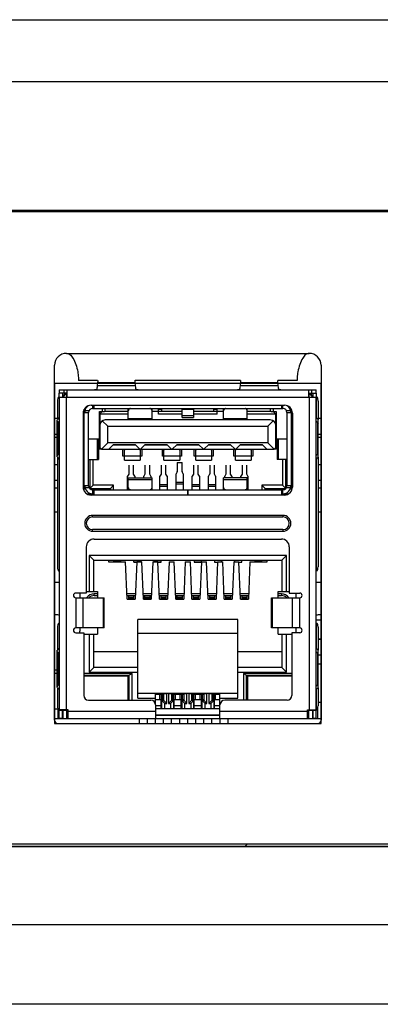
# Model space of a CAD drawing. Header units: millimetres. Extents: x 0 to 3905, y -1166 to 1110.
# Tile 10 of 155: x 420 to 442, y 583 to 645. Entities that reach past the tile are written whole.
import ezdxf

# ---------------------------------------------------------------- set-up
doc = ezdxf.new("R2010")
doc.units = ezdxf.units.MM
doc.header["$LTSCALE"] = 65.395
for name, color, linetype in [('1004_DXF_CONTINUOUS_LINE', 7, 'CONTINUOUS'), ('101302061_DXF_CONTINUOUS_LINE', 7, 'CONTINUOUS'), ('4569789_DXF_CONTINUOUS_LINE', 7, 'CONTINUOUS'), ('910900013_DXF_CONTINUOUS_LINE', 7, 'CONTINUOUS'), ('DA-19-028146DXF_CONTINUOUS_LINE', 7, 'CONTINUOUS'), ('DE-11-004220DXF_CONTINUOUS_LINE', 7, 'CONTINUOUS'), ('DE-11-053560DXF_CONTINUOUS_LINE', 7, 'CONTINUOUS'), ('DE-11-055623DXF_CONTINUOUS_LINE', 7, 'CONTINUOUS'), ('DE-13-001392DXF_CONTINUOUS_LINE', 7, 'CONTINUOUS'), ('DE-13-001394DXF_CONTINUOUS_LINE', 7, 'CONTINUOUS'), ('MARK120_DXF_CONTINUOUS_LINE', 7, 'CONTINUOUS'), ('MV-20449REV1DXF_CONTINUOUS_LINE', 7, 'CONTINUOUS'), ('MV-20499-B_DXF_CONTINUOUS_LINE', 7, 'CONTINUOUS'), ('MV-20499-T_DXF_CONTINUOUS_LINE', 7, 'CONTINUOUS'), ('MV-23383REV1DXF_CONTINUOUS_LINE', 7, 'CONTINUOUS'), ('PCB-MV-20449DXF_CONTINUOUS_LINE', 7, 'CONTINUOUS'), ('RH2-C110_RJ_DXF_CONTINUOUS_LINE', 7, 'CONTINUOUS'), ('RH2-C110PIN_DXF_CONTINUOUS_LINE', 7, 'CONTINUOUS'), ('RH2-C120__LODXF_CONTINUOUS_LINE', 7, 'CONTINUOUS'), ('RH2-C120__SHDXF_CONTINUOUS_LINE', 7, 'CONTINUOUS'), ('RH2-P110_RH2DXF_CONTINUOUS_LINE', 7, 'CONTINUOUS'), ('RH2-P120_1_DXF_CONTINUOUS_LINE', 7, 'CONTINUOUS'), ('RH2-S120_3_2DXF_CONTINUOUS_LINE', 7, 'CONTINUOUS'), ('RH2-S130_RH2DXF_CONTINUOUS_LINE', 7, 'CONTINUOUS'), ('RH2-ZZ-0022_DXF_CONTINUOUS_LINE', 7, 'CONTINUOUS'), ('RUH-S110__W_DXF_CONTINUOUS_LINE', 7, 'CONTINUOUS'), ('USB30_RH2_HODXF_CONTINUOUS_LINE', 7, 'CONTINUOUS'), ('USB30_RH2_M2DXF_CONTINUOUS_LINE', 7, 'CONTINUOUS')]:
    doc.layers.add(name, color=color, linetype=linetype)

msp = doc.modelspace()

# ---------------------------------------------------------------- linework, layer by layer
at = {"layer": '1004_DXF_CONTINUOUS_LINE'}
msp.add_line((421.954, 601.934), (422.154, 601.934), dxfattribs=at)
at = {"layer": '101302061_DXF_CONTINUOUS_LINE'}
for p, q in [((421.954, 604.385), (422.072, 604.385)), ((422.129, 604.154), (421.954, 604.154))]:
    msp.add_line(p, q, dxfattribs=at)
msp.add_arc((422.009, 604.574), 0.2, 254.24346, 307.21042, dxfattribs=at)
at = {"layer": '4569789_DXF_CONTINUOUS_LINE'}
for p, q in [((426.594, 603.984), (423.794, 603.984)), ((426.594, 602.474), (426.594, 603.984)), ((434.114, 603.984), (434.114, 602.474)), ((436.914, 603.984), (434.114, 603.984))]:
    msp.add_line(p, q, dxfattribs=at)
at = {"layer": '910900013_DXF_CONTINUOUS_LINE'}
msp.add_line((438.567, 602.34), (438.754, 602.34), dxfattribs=at)
at = {"layer": 'DA-19-028146DXF_CONTINUOUS_LINE'}
msp.add_line((438.754, 604.751), (438.579, 604.751), dxfattribs=at)
at = {"layer": 'DE-11-004220DXF_CONTINUOUS_LINE'}
for p, q in [((421.954, 620.224), (422.129, 620.224)), ((438.579, 620.224), (438.754, 620.224)), ((421.954, 619.224), (422.129, 619.224)), ((422.129, 619.024), (421.954, 619.024)), ((438.579, 619.224), (438.754, 619.224)), ((438.754, 619.024), (438.579, 619.024)), ((421.954, 617.324), (422.141, 617.324)), ((438.567, 617.324), (438.754, 617.324)), ((421.954, 616.324), (422.141, 616.324)), ((438.567, 616.324), (438.754, 616.324))]:
    msp.add_line(p, q, dxfattribs=at)
at = {"layer": 'DE-11-053560DXF_CONTINUOUS_LINE'}
for p, q in [((422.141, 616.307), (421.954, 616.307)), ((438.754, 616.307), (438.567, 616.307)), ((422.141, 615.824), (421.954, 615.824)), ((438.754, 615.824), (438.567, 615.824)), ((422.141, 614.324), (421.954, 614.324)), ((438.754, 614.324), (438.567, 614.324))]:
    msp.add_line(p, q, dxfattribs=at)
at = {"layer": 'DE-11-055623DXF_CONTINUOUS_LINE'}
for p, q in [((527.564, 633.229), (316.742, 633.224)), ((422.704, 624.314), (438.004, 624.314)), ((438.004, 624.314), (437.976, 624.314)), ((421.954, 601.214), (421.954, 623.564)), ((438.754, 623.564), (438.754, 601.214)), ((423.454, 622.794), (423.454, 622.614)), ((424.669, 622.614), (423.454, 622.614)), ((433.669, 622.614), (427.04, 622.614)), ((437.254, 622.614), (436.04, 622.614)), ((437.254, 622.794), (437.254, 622.614)), ((422.154, 601.014), (438.554, 601.014)), ((318.943, 593.424), (525.363, 593.424))]:
    msp.add_line(p, q, dxfattribs=at)
for centre, radius, start, end in [((422.704, 623.564), 0.75, 90, 180), ((438.004, 623.564), 0.75, 0, 90), ((422.154, 601.214), 0.2, 180, 270), ((438.554, 601.214), 0.2, 270, 0)]:
    msp.add_arc(centre, radius, start, end, dxfattribs=at)
for points, knots in [([(422.732, 624.314), (422.747, 624.313), (422.812, 624.303), (422.872, 624.269), (422.913, 624.239)], [0, 0, 0, 0, 0.223214, 1, 1, 1, 1]), ([(422.913, 624.239), (422.993, 624.181), (423.15, 623.985), (423.308, 623.608), (423.414, 623.194), (423.455, 622.914), (423.454, 622.794)], [0, 0, 0, 0, 0.18695, 0.465701, 0.772344, 1, 1, 1, 1]), ([(437.795, 624.239), (437.716, 624.181), (437.558, 623.985), (437.401, 623.608), (437.295, 623.194), (437.253, 622.914), (437.254, 622.794)], [0, 0, 0, 0, 0.18695, 0.465701, 0.772344, 1, 1, 1, 1]), ([(437.976, 624.314), (437.962, 624.313), (437.896, 624.303), (437.837, 624.269), (437.795, 624.239)], [0, 0, 0, 0, 0.223214, 1, 1, 1, 1])]:
    msp.add_open_spline(points, degree=3, knots=knots, dxfattribs=at)
at = {"layer": 'DE-13-001392DXF_CONTINUOUS_LINE'}
for p, q in [((433.961, 593.274), (434.111, 593.424)), ((318.943, 593.274), (525.363, 593.274)), ((525.363, 593.247), (318.943, 593.247)), ((522.482, 588.324), (321.826, 588.324)), ((517.561, 583.324), (326.748, 583.324))]:
    msp.add_line(p, q, dxfattribs=at)
at = {"layer": 'DE-13-001394DXF_CONTINUOUS_LINE'}
for p, q in [((294.756, 645.324), (549.552, 645.324)), ((294.654, 641.424), (549.654, 641.424)), ((297.866, 633.324), (546.442, 633.324))]:
    msp.add_line(p, q, dxfattribs=at)
at = {"layer": 'MARK120_DXF_CONTINUOUS_LINE'}
msp.add_line((438.754, 605.31), (438.579, 605.31), dxfattribs=at)
at = {"layer": 'MV-20449REV1DXF_CONTINUOUS_LINE'}
for p, q in [((438.454, 607.526), (438.754, 607.526)), ((438.567, 606.326), (438.754, 606.326))]:
    msp.add_line(p, q, dxfattribs=at)
at = {"layer": 'MV-20499-B_DXF_CONTINUOUS_LINE'}
msp.add_line((438.754, 606.326), (438.554, 606.326), dxfattribs=at)
at = {"layer": 'MV-20499-T_DXF_CONTINUOUS_LINE', "const_width": 0.0118}
msp.add_lwpolyline([(438.754, 607.526), (438.454, 607.526)], dxfattribs=at)
at = {"layer": 'MV-23383REV1DXF_CONTINUOUS_LINE'}
for p, q in [((421.954, 601.324), (422.804, 601.324)), ((427.305, 601.014), (427.305, 601.314)), ((427.813, 601.014), (427.813, 601.314)), ((428.321, 601.014), (428.321, 601.314)), ((428.829, 601.014), (428.829, 601.314)), ((429.337, 601.014), (429.337, 601.314)), ((429.845, 601.014), (429.845, 601.314)), ((430.353, 601.014), (430.353, 601.314)), ((430.861, 601.014), (430.861, 601.314)), ((431.369, 601.014), (431.369, 601.314)), ((431.877, 601.014), (431.877, 601.314)), ((432.385, 601.014), (432.385, 601.314)), ((432.893, 601.014), (432.893, 601.314)), ((437.904, 601.324), (438.754, 601.324))]:
    msp.add_line(p, q, dxfattribs=at)
at = {"layer": 'PCB-MV-20449DXF_CONTINUOUS_LINE'}
for p, q in [((438.454, 607.524), (438.754, 607.524)), ((438.567, 606.324), (438.754, 606.324))]:
    msp.add_line(p, q, dxfattribs=at)
at = {"layer": 'RH2-C110_RJ_DXF_CONTINUOUS_LINE'}
for p, q in [((426.634, 608.844), (426.634, 609.039)), ((426.934, 609.039), (426.634, 609.039)), ((426.634, 608.969), (426.934, 608.969)), ((426.934, 608.872), (426.634, 608.872)), ((426.934, 609.039), (426.934, 608.844)), ((427.654, 608.844), (427.654, 609.039)), ((427.954, 609.039), (427.654, 609.039)), ((427.654, 608.969), (427.954, 608.969)), ((427.954, 608.872), (427.654, 608.872)), ((427.954, 609.039), (427.954, 608.844)), ((428.674, 608.844), (428.674, 609.039)), ((428.974, 609.039), (428.674, 609.039)), ((428.674, 608.969), (428.974, 608.969)), ((428.974, 608.872), (428.674, 608.872)), ((428.974, 609.039), (428.974, 608.844)), ((429.694, 608.844), (429.694, 609.039)), ((429.994, 609.039), (429.694, 609.039)), ((429.694, 608.969), (429.994, 608.969)), ((429.994, 608.872), (429.694, 608.872)), ((429.994, 609.039), (429.994, 608.844)), ((430.714, 608.844), (430.714, 609.039)), ((431.014, 609.039), (430.714, 609.039)), ((430.714, 608.969), (431.014, 608.969)), ((431.014, 608.872), (430.714, 608.872)), ((431.014, 609.039), (431.014, 608.844)), ((431.734, 608.844), (431.734, 609.039)), ((432.034, 609.039), (431.734, 609.039)), ((431.734, 608.969), (432.034, 608.969)), ((432.034, 608.872), (431.734, 608.872)), ((432.034, 609.039), (432.034, 608.844)), ((432.754, 608.844), (432.754, 609.039)), ((433.054, 609.039), (432.754, 609.039)), ((432.754, 608.969), (433.054, 608.969)), ((433.054, 608.872), (432.754, 608.872)), ((433.054, 609.039), (433.054, 608.844)), ((433.774, 608.844), (433.774, 609.039)), ((434.074, 609.039), (433.774, 609.039)), ((433.774, 608.969), (434.074, 608.969)), ((434.074, 608.872), (433.774, 608.872)), ((434.074, 609.039), (434.074, 608.844))]:
    msp.add_line(p, q, dxfattribs=at)
at = {"layer": 'RH2-C110PIN_DXF_CONTINUOUS_LINE'}
for p, q in [((426.634, 617.281), (426.634, 616.715)), ((426.934, 616.715), (426.934, 617.281)), ((427.654, 617.281), (427.654, 616.715)), ((427.954, 616.715), (427.954, 617.281)), ((428.674, 617.281), (428.674, 616.715)), ((428.974, 616.715), (428.974, 617.281)), ((429.694, 617.433), (429.694, 616.867)), ((429.694, 617.433), (429.994, 617.433)), ((429.994, 616.867), (429.994, 617.433)), ((430.714, 617.281), (430.714, 616.715)), ((431.014, 616.715), (431.014, 617.281)), ((431.734, 617.281), (431.734, 616.715)), ((432.034, 616.715), (432.034, 617.281)), ((432.754, 617.281), (432.754, 616.715)), ((433.054, 616.715), (433.054, 617.281)), ((433.774, 617.281), (433.774, 616.715)), ((434.074, 616.715), (434.074, 617.281)), ((426.632, 616.708), (426.559, 616.578)), ((426.559, 615.724), (426.559, 616.578)), ((426.632, 616.708), (426.634, 616.715)), ((426.934, 616.715), (426.936, 616.708)), ((427.009, 616.578), (426.936, 616.708)), ((427.009, 616.578), (427.009, 616.476)), ((427.652, 616.708), (427.579, 616.578)), ((427.579, 616.476), (427.579, 616.578)), ((427.652, 616.708), (427.654, 616.715)), ((427.954, 616.715), (427.956, 616.708)), ((428.029, 616.578), (427.956, 616.708)), ((428.029, 616.578), (428.029, 616.476)), ((428.672, 616.708), (428.599, 616.578)), ((428.599, 615.724), (428.599, 616.578)), ((428.672, 616.708), (428.674, 616.715)), ((428.974, 616.715), (428.976, 616.708)), ((429.049, 616.578), (428.976, 616.708)), ((429.049, 616.578), (429.049, 615.724)), ((429.692, 616.86), (429.619, 616.73)), ((429.619, 615.724), (429.619, 616.73)), ((429.692, 616.86), (429.694, 616.867)), ((429.994, 616.867), (429.996, 616.86)), ((430.069, 616.73), (429.996, 616.86)), ((430.069, 616.73), (430.069, 615.724)), ((430.712, 616.708), (430.639, 616.578)), ((430.639, 615.724), (430.639, 616.578)), ((430.712, 616.708), (430.714, 616.715)), ((431.014, 616.715), (431.016, 616.708)), ((431.089, 616.578), (431.016, 616.708)), ((431.089, 616.578), (431.089, 615.724)), ((431.732, 616.708), (431.659, 616.578)), ((431.659, 615.724), (431.659, 616.578)), ((431.732, 616.708), (431.734, 616.715)), ((432.034, 616.715), (432.036, 616.708)), ((432.109, 616.578), (432.036, 616.708)), ((432.109, 616.578), (432.109, 615.724)), ((432.752, 616.708), (432.679, 616.578)), ((432.679, 616.476), (432.679, 616.578)), ((432.752, 616.708), (432.754, 616.715)), ((433.054, 616.715), (433.056, 616.708)), ((433.129, 616.578), (433.056, 616.708)), ((433.129, 616.578), (433.129, 616.476)), ((433.772, 616.708), (433.699, 616.578)), ((433.699, 616.476), (433.699, 616.578)), ((433.772, 616.708), (433.774, 616.715)), ((434.074, 616.715), (434.076, 616.708)), ((434.149, 616.578), (434.076, 616.708)), ((434.149, 616.578), (434.149, 615.724)), ((426.559, 616.053), (426.604, 616.053)), ((426.604, 615.923), (426.559, 615.923)), ((428.599, 616.053), (429.049, 616.053)), ((429.049, 615.923), (428.599, 615.923)), ((429.619, 616.205), (430.069, 616.205)), ((430.069, 616.075), (429.619, 616.075)), ((430.639, 616.053), (431.089, 616.053)), ((431.089, 615.923), (430.639, 615.923)), ((431.659, 616.053), (432.109, 616.053)), ((432.109, 615.923), (431.659, 615.923)), ((434.104, 616.053), (434.149, 616.053)), ((434.149, 615.923), (434.104, 615.923)), ((425.684, 611.194), (425.684, 611.294)), ((426.134, 611.24), (425.684, 611.24)), ((426.134, 611.194), (426.134, 611.294)), ((426.954, 611.165), (426.954, 611.294)), ((427.404, 611.24), (426.954, 611.24)), ((426.954, 611.165), (427.133, 611.165)), ((427.404, 611.194), (427.404, 611.294)), ((428.224, 611.194), (428.224, 611.294)), ((428.674, 611.24), (428.224, 611.24)), ((428.476, 611.165), (428.674, 611.165)), ((428.674, 611.165), (428.674, 611.294)), ((430.764, 611.294), (430.764, 611.165)), ((431.214, 611.24), (430.764, 611.24)), ((430.764, 611.165), (431.214, 611.165)), ((431.214, 611.194), (431.214, 611.294)), ((432.034, 611.294), (432.034, 611.165)), ((432.034, 611.165), (432.233, 611.165)), ((432.484, 611.194), (432.484, 611.294)), ((433.304, 611.294), (433.304, 611.194)), ((433.576, 611.165), (433.754, 611.165)), ((433.754, 611.165), (433.754, 611.294)), ((434.574, 611.294), (434.574, 611.194)), ((435.024, 611.24), (434.574, 611.24)), ((435.024, 611.194), (435.024, 611.294))]:
    msp.add_line(p, q, dxfattribs=at)
at = {"layer": 'RH2-C120__LODXF_CONTINUOUS_LINE'}
for p, q in [((429.344, 602.849), (430.094, 602.849)), ((429.419, 602.499), (429.419, 602.849)), ((429.469, 602.499), (429.469, 602.849)), ((429.569, 602.499), (429.569, 602.849)), ((429.869, 602.499), (429.869, 602.849)), ((429.969, 602.499), (429.969, 602.849)), ((430.019, 602.499), (430.019, 602.849)), ((431.884, 602.849), (432.384, 602.849)), ((431.959, 602.499), (431.959, 602.849)), ((432.009, 602.499), (432.009, 602.849)), ((432.109, 602.499), (432.109, 602.849)), ((430.094, 602.499), (429.344, 602.499)), ((429.494, 601.924), (429.494, 602.499)), ((429.494, 602.149), (429.944, 602.149)), ((429.944, 601.924), (429.944, 602.499)), ((432.384, 602.499), (431.884, 602.499)), ((432.034, 601.924), (432.034, 602.499)), ((432.034, 602.149), (432.384, 602.149))]:
    msp.add_line(p, q, dxfattribs=at)
at = {"layer": 'RH2-C120__SHDXF_CONTINUOUS_LINE'}
for p, q in [((428.324, 602.849), (428.824, 602.849)), ((428.599, 602.499), (428.599, 602.849)), ((428.699, 602.499), (428.699, 602.849)), ((428.749, 602.499), (428.749, 602.849)), ((430.614, 602.849), (431.364, 602.849)), ((430.689, 602.499), (430.689, 602.849)), ((430.739, 602.499), (430.739, 602.849)), ((430.839, 602.499), (430.839, 602.849)), ((431.139, 602.499), (431.139, 602.849)), ((431.239, 602.499), (431.239, 602.849)), ((431.289, 602.499), (431.289, 602.849)), ((428.824, 602.499), (428.324, 602.499)), ((428.324, 602.149), (428.674, 602.149)), ((428.674, 601.924), (428.674, 602.499)), ((431.364, 602.499), (430.614, 602.499)), ((430.764, 601.924), (430.764, 602.499)), ((430.764, 602.149), (431.214, 602.149)), ((431.214, 601.924), (431.214, 602.499))]:
    msp.add_line(p, q, dxfattribs=at)
at = {"layer": 'RH2-P110_RH2DXF_CONTINUOUS_LINE'}
for p, q in [((422.479, 621.564), (422.729, 621.814)), ((422.729, 621.564), (422.729, 621.814)), ((437.979, 621.814), (437.979, 621.564)), ((437.979, 621.814), (438.229, 621.564)), ((423.829, 620.594), (423.829, 620.807)), ((424.779, 618.284), (424.779, 620.644)), ((424.779, 620.644), (425.104, 620.644)), ((424.954, 620.844), (424.954, 620.644)), ((425.154, 620.644), (425.154, 620.844)), ((428.504, 620.794), (428.704, 620.794)), ((428.704, 620.794), (428.704, 620.644)), ((432.004, 620.644), (432.004, 620.794)), ((432.004, 620.794), (432.204, 620.794)), ((435.554, 620.844), (435.554, 620.644)), ((435.604, 620.644), (435.929, 620.644)), ((435.754, 620.644), (435.754, 620.844)), ((435.929, 620.644), (435.929, 618.284)), ((436.879, 620.807), (436.879, 620.594)), ((424.904, 618.284), (424.779, 618.284)), ((426.254, 617.834), (426.254, 618.284)), ((427.454, 618.284), (427.454, 617.834)), ((428.754, 617.834), (428.754, 618.284)), ((429.954, 618.284), (429.954, 617.834)), ((430.754, 617.834), (430.754, 618.284)), ((431.954, 618.284), (431.954, 617.834)), ((433.254, 617.834), (433.254, 618.284)), ((434.454, 618.284), (434.454, 617.834)), ((435.929, 618.284), (435.804, 618.284)), ((424.179, 617.634), (424.179, 615.804)), ((424.379, 616.004), (424.379, 617.634)), ((426.354, 617.834), (426.254, 617.834)), ((427.454, 617.834), (427.354, 617.834)), ((428.854, 617.834), (428.754, 617.834)), ((429.954, 617.834), (429.854, 617.834)), ((430.854, 617.834), (430.754, 617.834)), ((431.954, 617.834), (431.854, 617.834)), ((433.354, 617.834), (433.254, 617.834)), ((434.454, 617.834), (434.354, 617.834)), ((436.329, 617.634), (436.329, 616.004)), ((436.529, 615.804), (436.529, 617.634)), ((423.829, 615.632), (423.829, 615.974)), ((424.379, 616.004), (424.179, 615.804)), ((424.179, 615.804), (425.479, 615.804)), ((425.679, 616.004), (424.379, 616.004)), ((425.679, 616.004), (425.479, 615.804)), ((425.479, 615.804), (425.479, 615.724)), ((425.679, 615.724), (425.679, 616.004)), ((435.029, 616.004), (435.029, 615.724)), ((435.229, 615.804), (435.029, 616.004)), ((436.329, 616.004), (435.029, 616.004)), ((435.229, 615.724), (435.229, 615.804)), ((435.229, 615.804), (436.529, 615.804)), ((436.529, 615.804), (436.329, 616.004)), ((436.879, 615.974), (436.879, 615.632)), ((424.454, 615.454), (424.017, 615.454)), ((436.691, 615.454), (436.254, 615.454)), ((424.134, 611.594), (424.134, 609.324)), ((436.574, 611.594), (424.134, 611.594)), ((424.134, 611.594), (424.434, 611.294)), ((436.574, 611.594), (436.274, 611.294)), ((436.574, 609.324), (436.574, 611.594)), ((424.434, 609.324), (424.434, 611.294)), ((424.434, 611.294), (436.274, 611.294)), ((425.354, 611.294), (425.354, 611.194)), ((425.354, 611.194), (426.435, 611.194)), ((426.534, 608.844), (426.435, 611.194)), ((427.134, 611.194), (427.034, 608.844)), ((427.134, 611.194), (427.455, 611.194)), ((427.554, 608.844), (427.455, 611.194)), ((428.154, 611.194), (428.054, 608.844)), ((428.154, 611.194), (428.475, 611.194)), ((428.574, 608.844), (428.475, 611.194)), ((429.174, 611.194), (429.074, 608.844)), ((429.174, 611.194), (429.495, 611.194)), ((429.594, 608.844), (429.495, 611.194)), ((430.194, 611.194), (430.094, 608.844)), ((430.194, 611.194), (430.515, 611.194)), ((430.614, 608.844), (430.515, 611.194)), ((431.214, 611.194), (431.114, 608.844)), ((431.214, 611.194), (431.535, 611.194)), ((431.634, 608.844), (431.535, 611.194)), ((432.234, 611.194), (432.134, 608.844)), ((432.234, 611.194), (432.555, 611.194)), ((432.654, 608.844), (432.555, 611.194)), ((433.254, 611.194), (433.154, 608.844)), ((433.254, 611.194), (433.575, 611.194)), ((433.674, 608.844), (433.575, 611.194)), ((434.274, 611.194), (434.174, 608.844)), ((434.274, 611.194), (435.354, 611.194)), ((435.354, 611.194), (435.354, 611.294)), ((436.274, 611.294), (436.274, 609.324)), ((423.954, 609.324), (424.654, 609.324)), ((424.654, 609.324), (424.654, 608.924)), ((426.534, 608.844), (427.034, 608.844)), ((427.554, 608.844), (428.054, 608.844)), ((428.574, 608.844), (429.074, 608.844)), ((429.594, 608.844), (430.094, 608.844)), ((430.614, 608.844), (431.114, 608.844)), ((431.634, 608.844), (432.134, 608.844)), ((432.654, 608.844), (433.154, 608.844)), ((433.674, 608.844), (434.174, 608.844)), ((436.054, 608.924), (436.054, 609.324)), ((436.054, 609.324), (436.754, 609.324)), ((424.654, 607.024), (424.654, 606.624)), ((427.204, 602.594), (427.204, 607.564)), ((433.504, 607.564), (427.204, 607.564)), ((433.504, 602.594), (433.504, 607.564)), ((436.054, 606.624), (436.054, 607.024)), ((423.794, 606.624), (424.654, 606.624)), ((424.134, 606.624), (424.134, 604.234)), ((424.434, 604.534), (424.434, 606.624)), ((427.204, 606.694), (433.504, 606.694)), ((436.054, 606.624), (436.914, 606.624)), ((436.274, 606.624), (436.274, 604.534)), ((436.574, 604.234), (436.574, 606.624)), ((424.434, 605.534), (427.204, 605.534)), ((433.504, 605.534), (436.274, 605.534)), ((424.434, 604.534), (424.134, 604.234)), ((427.204, 604.534), (424.434, 604.534)), ((436.274, 604.534), (433.504, 604.534)), ((436.274, 604.534), (436.574, 604.234)), ((426.844, 604.159), (423.794, 604.159)), ((423.794, 604.059), (426.644, 604.059)), ((424.134, 604.234), (427.204, 604.234)), ((424.694, 603.984), (424.769, 604.059)), ((424.769, 603.984), (424.769, 604.059)), ((425.219, 604.059), (425.219, 603.984)), ((425.219, 604.059), (425.294, 603.984)), ((426.589, 603.984), (426.589, 604.059)), ((426.644, 604.059), (426.844, 604.159)), ((426.644, 604.059), (426.644, 602.474)), ((426.844, 602.474), (426.844, 604.159)), ((433.504, 604.234), (436.574, 604.234)), ((433.864, 604.159), (433.864, 602.474)), ((436.914, 604.159), (433.864, 604.159)), ((433.864, 604.159), (434.064, 604.059)), ((434.064, 602.474), (434.064, 604.059)), ((434.064, 604.059), (436.914, 604.059)), ((434.119, 603.984), (434.119, 604.059)), ((435.489, 604.059), (435.414, 603.984)), ((435.489, 603.984), (435.489, 604.059)), ((435.939, 604.059), (435.939, 603.984)), ((435.939, 604.059), (436.014, 603.984)), ((427.204, 602.924), (433.504, 602.924)), ((428.324, 602.894), (427.204, 602.894)), ((428.324, 602.174), (428.324, 602.894)), ((432.384, 602.174), (432.384, 602.894)), ((433.504, 602.894), (432.384, 602.894)), ((427.204, 602.594), (428.324, 602.594)), ((432.384, 602.594), (433.504, 602.594)), ((422.479, 601.834), (422.479, 601.324)), ((422.729, 601.324), (422.729, 601.864)), ((422.804, 601.774), (422.729, 601.774)), ((422.729, 601.524), (422.804, 601.524)), ((432.384, 601.924), (428.324, 601.924)), ((432.384, 601.524), (428.324, 601.524)), ((437.979, 601.774), (437.904, 601.774)), ((437.904, 601.524), (437.979, 601.524)), ((437.979, 601.324), (437.979, 601.864)), ((438.229, 601.324), (438.229, 601.834))]:
    msp.add_line(p, q, dxfattribs=at)
at = {"layer": 'RH2-P120_1_DXF_CONTINUOUS_LINE'}
for p, q in [((429.024, 602.874), (428.324, 602.874)), ((428.824, 602.874), (428.824, 602.474)), ((429.024, 602.274), (429.024, 602.874)), ((429.144, 602.874), (429.144, 602.274)), ((430.294, 602.874), (429.144, 602.874)), ((429.344, 602.474), (429.344, 602.874)), ((430.094, 602.874), (430.094, 602.474)), ((430.294, 602.274), (430.294, 602.874)), ((430.414, 602.874), (430.414, 602.274)), ((431.564, 602.874), (430.414, 602.874)), ((430.614, 602.474), (430.614, 602.874)), ((431.364, 602.874), (431.364, 602.474)), ((431.564, 602.274), (431.564, 602.874)), ((431.684, 602.874), (431.684, 602.274)), ((432.384, 602.874), (431.684, 602.874)), ((431.884, 602.474), (431.884, 602.874)), ((428.674, 602.474), (428.824, 602.474)), ((428.699, 602.474), (428.699, 601.924)), ((428.899, 602.274), (428.699, 602.474)), ((429.024, 602.274), (428.824, 602.474)), ((428.899, 601.924), (428.899, 602.274)), ((428.899, 602.274), (429.024, 602.274)), ((429.344, 602.474), (429.144, 602.274)), ((429.144, 602.274), (429.269, 602.274)), ((429.469, 602.474), (429.269, 602.274)), ((429.269, 602.274), (429.269, 601.924)), ((429.344, 602.474), (429.494, 602.474)), ((429.469, 601.924), (429.469, 602.474)), ((429.944, 602.474), (430.094, 602.474)), ((429.969, 602.474), (429.969, 601.924)), ((430.169, 602.274), (429.969, 602.474)), ((430.294, 602.274), (430.094, 602.474)), ((430.169, 601.924), (430.169, 602.274)), ((430.169, 602.274), (430.294, 602.274)), ((430.614, 602.474), (430.414, 602.274)), ((430.414, 602.274), (430.539, 602.274)), ((430.739, 602.474), (430.539, 602.274)), ((430.539, 602.274), (430.539, 601.924)), ((430.614, 602.474), (430.764, 602.474)), ((430.739, 601.924), (430.739, 602.474)), ((431.214, 602.474), (431.364, 602.474)), ((431.239, 602.474), (431.239, 601.924)), ((431.439, 602.274), (431.239, 602.474)), ((431.564, 602.274), (431.364, 602.474)), ((431.439, 601.924), (431.439, 602.274)), ((431.439, 602.274), (431.564, 602.274)), ((431.884, 602.474), (431.684, 602.274)), ((431.684, 602.274), (431.809, 602.274)), ((432.009, 602.474), (431.809, 602.274)), ((431.809, 602.274), (431.809, 601.924)), ((431.884, 602.474), (432.034, 602.474)), ((432.009, 601.924), (432.009, 602.474))]:
    msp.add_line(p, q, dxfattribs=at)
at = {"layer": 'RH2-S120_3_2DXF_CONTINUOUS_LINE'}
for p, q in [((422.254, 621.564), (422.254, 621.814)), ((422.454, 621.814), (422.454, 621.564)), ((438.254, 621.564), (438.254, 621.814)), ((438.454, 621.814), (438.454, 621.564)), ((422.129, 617.793), (422.129, 620.136)), ((422.254, 620.039), (422.176, 619.961)), ((422.189, 620.204), (422.254, 620.27)), ((438.454, 620.27), (438.52, 620.204)), ((438.532, 619.961), (438.454, 620.039)), ((438.579, 617.793), (438.579, 620.136)), ((422.176, 617.968), (422.176, 619.961)), ((438.532, 619.961), (438.532, 617.968)), ((422.176, 617.968), (422.254, 617.89)), ((422.254, 617.659), (422.189, 617.725)), ((438.454, 617.89), (438.532, 617.968)), ((438.52, 617.725), (438.454, 617.659)), ((423.549, 609.224), (423.549, 608.924)), ((424.454, 609.064), (424.454, 609.164)), ((424.654, 609.164), (424.454, 609.164)), ((424.454, 609.064), (424.654, 609.064)), ((427.048, 609.164), (426.521, 609.164)), ((426.525, 609.064), (427.044, 609.064)), ((428.068, 609.164), (427.541, 609.164)), ((427.545, 609.064), (428.064, 609.064)), ((429.088, 609.164), (428.561, 609.164)), ((428.565, 609.064), (429.084, 609.064)), ((430.108, 609.164), (429.581, 609.164)), ((429.585, 609.064), (430.104, 609.064)), ((431.128, 609.164), (430.601, 609.164)), ((430.605, 609.064), (431.124, 609.064)), ((432.148, 609.164), (431.621, 609.164)), ((431.625, 609.064), (432.144, 609.064)), ((433.168, 609.164), (432.641, 609.164)), ((432.645, 609.064), (433.164, 609.064)), ((434.188, 609.164), (433.661, 609.164)), ((433.665, 609.064), (434.184, 609.064)), ((436.254, 609.164), (436.054, 609.164)), ((436.054, 609.064), (436.254, 609.064)), ((436.254, 609.164), (436.254, 609.064)), ((437.159, 609.224), (437.159, 608.924)), ((423.549, 607.024), (423.549, 606.824)), ((437.159, 607.024), (437.159, 606.824)), ((422.189, 605.684), (422.254, 605.75)), ((438.454, 605.75), (438.52, 605.684)), ((422.129, 603.273), (422.129, 605.616)), ((422.254, 605.519), (422.176, 605.441)), ((422.176, 603.448), (422.176, 605.441)), ((438.532, 605.441), (438.454, 605.519)), ((438.532, 605.441), (438.532, 603.448)), ((438.579, 603.273), (438.579, 605.616)), ((422.176, 603.448), (422.254, 603.37)), ((438.454, 603.37), (438.532, 603.448)), ((422.254, 603.139), (422.189, 603.205)), ((438.52, 603.205), (438.454, 603.139)), ((422.154, 601.982), (422.154, 601.324)), ((422.254, 601.324), (422.254, 601.864)), ((422.729, 601.834), (422.254, 601.834)), ((422.371, 601.834), (422.371, 601.864)), ((422.454, 601.324), (422.454, 601.81)), ((422.471, 601.864), (422.471, 601.834)), ((422.529, 601.864), (422.529, 601.834)), ((438.454, 601.834), (437.979, 601.834)), ((438.179, 601.864), (438.179, 601.834)), ((438.238, 601.834), (438.238, 601.864)), ((438.254, 601.324), (438.254, 601.834)), ((438.337, 601.864), (438.337, 601.834)), ((438.454, 601.324), (438.454, 601.864)), ((438.554, 601.324), (438.554, 601.982)), ((422.254, 601.334), (422.454, 601.334)), ((438.254, 601.334), (438.454, 601.334))]:
    msp.add_line(p, q, dxfattribs=at)
for centre, radius, start, end in [((422.663, 619.73), 0.67, 135.01158, 142.73207), ((438.046, 619.73), 0.67, 37.26797, 44.98846), ((422.663, 618.199), 0.67, 217.26793, 224.98842), ((438.046, 618.199), 0.67, 315.01154, 322.73203), ((424.454, 608.564), 0.6, 90, 143.11438), ((424.454, 608.564), 0.5, 90, 133.90123), ((436.254, 608.564), 0.6, 36.88561, 90), ((436.254, 608.564), 0.5, 46.09885, 90), ((423.349, 606.824), 0.2, 329.91959, 0), ((437.359, 606.824), 0.2, 180, 210.08041), ((422.663, 605.21), 0.67, 135.01158, 142.73207), ((438.046, 605.21), 0.67, 37.26797, 44.98846), ((422.663, 603.679), 0.67, 217.26793, 224.98842), ((438.046, 603.679), 0.67, 315.01154, 322.73203)]:
    msp.add_arc(centre, radius, start, end, dxfattribs=at)
for points, knots in [([(422.176, 619.961), (422.169, 619.971), (422.145, 620.01), (422.129, 620.056), (422.129, 620.09)], [0, 0, 0, 0, 0.279775, 1, 1, 1, 1]), ([(438.532, 619.961), (438.54, 619.971), (438.564, 620.01), (438.579, 620.056), (438.579, 620.09)], [0, 0, 0, 0, 0.279838, 1, 1, 1, 1]), ([(422.129, 617.839), (422.129, 617.85), (422.134, 617.896), (422.156, 617.939), (422.176, 617.968)], [0, 0, 0, 0, 0.225823, 1, 1, 1, 1]), ([(438.579, 617.839), (438.579, 617.85), (438.574, 617.896), (438.553, 617.939), (438.532, 617.968)], [0, 0, 0, 0, 0.225652, 1, 1, 1, 1]), ([(422.254, 609.894), (422.228, 609.893), (422.128, 609.888), (422.028, 609.884), (421.954, 609.88)], [0, 0, 0, 0, 0.258445, 1, 1, 1, 1]), ([(438.755, 609.88), (438.731, 609.881), (438.631, 609.886), (438.531, 609.891), (438.455, 609.894)], [0, 0, 0, 0, 0.240923, 1, 1, 1, 1]), ([(421.954, 607.869), (421.978, 607.868), (422.078, 607.863), (422.178, 607.858), (422.254, 607.855)], [0, 0, 0, 0, 0.240923, 1, 1, 1, 1]), ([(438.455, 607.855), (438.48, 607.856), (438.58, 607.861), (438.68, 607.865), (438.755, 607.869)], [0, 0, 0, 0, 0.258445, 1, 1, 1, 1]), ([(422.176, 605.441), (422.169, 605.451), (422.145, 605.49), (422.129, 605.536), (422.129, 605.57)], [0, 0, 0, 0, 0.279775, 1, 1, 1, 1]), ([(438.532, 605.441), (438.54, 605.451), (438.564, 605.49), (438.579, 605.536), (438.579, 605.57)], [0, 0, 0, 0, 0.279838, 1, 1, 1, 1]), ([(422.129, 603.319), (422.129, 603.33), (422.134, 603.376), (422.156, 603.419), (422.176, 603.448)], [0, 0, 0, 0, 0.225823, 1, 1, 1, 1]), ([(438.579, 603.319), (438.579, 603.33), (438.574, 603.376), (438.553, 603.419), (438.532, 603.448)], [0, 0, 0, 0, 0.225652, 1, 1, 1, 1])]:
    msp.add_open_spline(points, degree=3, knots=knots, dxfattribs=at)
at = {"layer": 'RH2-S130_RH2DXF_CONTINUOUS_LINE'}
for p, q in [((424.125, 620.694), (423.864, 620.694)), ((424.354, 621.044), (424.354, 620.844)), ((424.354, 620.844), (436.354, 620.844)), ((424.454, 620.844), (424.454, 621.044)), ((426.604, 620.124), (426.604, 620.844)), ((428.104, 620.124), (428.104, 620.844)), ((430.004, 620.285), (430.004, 620.844)), ((430.004, 620.802), (430.704, 620.802)), ((430.704, 620.844), (430.704, 620.285)), ((432.604, 620.124), (432.604, 620.844)), ((434.104, 620.124), (434.104, 620.844)), ((436.254, 621.044), (436.254, 620.844)), ((436.354, 620.844), (436.354, 621.044)), ((436.844, 620.694), (436.583, 620.694)), ((423.757, 620.594), (424.104, 620.594)), ((423.808, 620.594), (423.808, 615.974)), ((424.104, 615.974), (424.104, 620.594)), ((428.104, 620.191), (426.604, 620.191)), ((430.704, 620.371), (430.004, 620.371)), ((430.004, 620.285), (430.704, 620.285)), ((434.104, 620.191), (432.604, 620.191)), ((436.604, 620.594), (436.604, 615.974)), ((436.604, 620.594), (436.951, 620.594)), ((436.901, 615.974), (436.901, 620.594)), ((424.104, 618.934), (424.718, 618.934)), ((424.645, 618.934), (424.645, 617.634)), ((424.718, 618.934), (424.718, 617.634)), ((435.99, 618.934), (435.99, 617.634)), ((435.99, 618.934), (436.604, 618.934)), ((436.064, 617.634), (436.064, 618.934)), ((424.104, 617.634), (424.718, 617.634)), ((436.604, 617.634), (435.99, 617.634)), ((426.604, 615.724), (426.604, 616.476)), ((426.604, 616.476), (428.104, 616.476)), ((426.604, 616.378), (428.104, 616.378)), ((428.104, 615.724), (428.104, 616.476)), ((432.604, 615.724), (432.604, 616.476)), ((434.104, 616.476), (432.604, 616.476)), ((432.604, 616.378), (434.104, 616.378)), ((434.104, 615.724), (434.104, 616.476)), ((424.104, 615.974), (423.754, 615.974)), ((423.864, 615.874), (424.125, 615.874)), ((424.354, 615.724), (424.354, 615.474)), ((424.354, 615.724), (430.353, 615.724)), ((424.454, 615.394), (424.454, 615.724)), ((430.353, 615.724), (430.353, 615.394)), ((430.355, 615.394), (430.355, 615.724)), ((430.355, 615.724), (436.354, 615.724)), ((436.254, 615.724), (436.254, 615.394)), ((436.354, 615.474), (436.354, 615.724)), ((436.583, 615.874), (436.844, 615.874)), ((436.954, 615.974), (436.604, 615.974)), ((424.454, 615.474), (424.354, 615.474)), ((436.354, 615.474), (436.254, 615.474))]:
    msp.add_line(p, q, dxfattribs=at)
for centre, radius, start, end in [((424.354, 620.594), 0.5, 122.92593, 180), ((424.354, 620.594), 0.25, 90, 180), ((436.354, 620.594), 0.25, 0, 90), ((436.354, 620.594), 0.5, 0, 57.07374), ((424.354, 615.974), 0.5, 180, 270), ((424.354, 615.974), 0.25, 180, 270), ((436.354, 615.974), 0.5, 270, 0), ((436.354, 615.974), 0.25, 270, 0)]:
    msp.add_arc(centre, radius, start, end, dxfattribs=at)
for points, knots in [([(426.738, 620.845), (426.719, 620.838), (426.684, 620.822), (426.64, 620.788), (426.611, 620.746), (426.604, 620.714), (426.604, 620.699)], [0, 0, 0, 0, 0.290515, 0.552215, 0.785385, 1, 1, 1, 1]), ([(428.104, 620.699), (428.104, 620.714), (428.097, 620.746), (428.069, 620.788), (428.025, 620.822), (427.99, 620.838), (427.971, 620.845)], [0, 0, 0, 0, 0.214615, 0.447786, 0.709486, 1, 1, 1, 1]), ([(432.738, 620.845), (432.719, 620.838), (432.684, 620.822), (432.64, 620.788), (432.611, 620.746), (432.604, 620.714), (432.604, 620.699)], [0, 0, 0, 0, 0.290515, 0.552215, 0.785385, 1, 1, 1, 1]), ([(434.104, 620.699), (434.104, 620.714), (434.097, 620.746), (434.069, 620.788), (434.025, 620.822), (433.99, 620.838), (433.971, 620.845)], [0, 0, 0, 0, 0.214615, 0.447786, 0.709486, 1, 1, 1, 1]), ([(426.604, 615.871), (426.604, 615.856), (426.612, 615.824), (426.641, 615.781), (426.687, 615.747), (426.723, 615.731), (426.743, 615.724)], [0, 0, 0, 0, 0.213804, 0.446744, 0.70887, 1, 1, 1, 1]), ([(427.966, 615.724), (427.985, 615.731), (428.022, 615.747), (428.067, 615.781), (428.097, 615.824), (428.104, 615.856), (428.104, 615.871)], [0, 0, 0, 0, 0.29113, 0.553257, 0.786196, 1, 1, 1, 1]), ([(432.604, 615.871), (432.604, 615.856), (432.612, 615.824), (432.641, 615.781), (432.687, 615.747), (432.723, 615.731), (432.743, 615.724)], [0, 0, 0, 0, 0.213804, 0.446744, 0.70887, 1, 1, 1, 1]), ([(433.966, 615.724), (433.985, 615.731), (434.022, 615.747), (434.067, 615.781), (434.097, 615.824), (434.104, 615.856), (434.104, 615.871)], [0, 0, 0, 0, 0.29113, 0.553257, 0.786196, 1, 1, 1, 1])]:
    msp.add_open_spline(points, degree=3, knots=knots, dxfattribs=at)
at = {"layer": 'RH2-ZZ-0022_DXF_CONTINUOUS_LINE'}
for p, q in [((421.954, 622.414), (421.954, 601.014)), ((438.754, 622.414), (421.954, 622.414)), ((438.754, 601.014), (438.754, 622.414)), ((421.954, 601.014), (438.754, 601.014))]:
    msp.add_line(p, q, dxfattribs=at)
at = {"layer": 'RUH-S110__W_DXF_CONTINUOUS_LINE'}
for p, q in [((422.254, 622.014), (422.254, 621.814)), ((422.254, 622.014), (438.454, 622.014)), ((422.554, 621.814), (422.554, 622.014)), ((422.754, 621.564), (422.754, 622.014)), ((424.669, 622.469), (424.647, 622.263)), ((427.062, 622.263), (424.647, 622.263)), ((424.669, 622.469), (427.04, 622.469)), ((427.062, 622.263), (427.04, 622.469)), ((433.669, 622.469), (433.647, 622.263)), ((436.062, 622.263), (433.647, 622.263)), ((433.669, 622.469), (436.04, 622.469)), ((436.062, 622.263), (436.04, 622.469)), ((437.954, 622.014), (437.954, 621.564)), ((438.154, 622.014), (438.154, 621.814)), ((438.454, 621.814), (438.454, 622.014)), ((422.141, 621.314), (422.141, 620.151)), ((422.227, 621.564), (422.254, 621.564)), ((422.242, 621.564), (422.242, 620.258)), ((422.754, 621.814), (422.254, 621.814)), ((422.254, 621.564), (422.254, 601.864)), ((422.254, 621.564), (438.454, 621.564)), ((422.704, 601.864), (422.704, 621.564)), ((437.954, 621.814), (438.454, 621.814)), ((438.004, 621.564), (438.004, 601.864)), ((438.454, 601.864), (438.454, 621.564)), ((438.466, 620.258), (438.466, 621.564)), ((438.482, 621.564), (438.466, 621.564)), ((438.567, 621.314), (438.567, 620.151)), ((424.254, 621.044), (436.454, 621.044)), ((423.754, 620.544), (423.754, 615.894)), ((436.954, 620.544), (436.954, 615.894)), ((422.129, 619.943), (422.116, 619.94)), ((422.116, 619.94), (422.129, 619.909)), ((438.579, 619.909), (438.593, 619.94)), ((438.58, 619.943), (438.593, 619.94)), ((422.141, 617.778), (422.141, 610.864)), ((422.242, 617.671), (422.242, 610.614)), ((438.466, 610.614), (438.466, 617.671)), ((438.567, 617.778), (438.567, 610.864)), ((436.454, 615.394), (424.254, 615.394)), ((424.354, 614.014), (424.354, 614.114)), ((436.354, 614.114), (424.354, 614.114)), ((424.354, 614.014), (436.354, 614.014)), ((436.354, 614.114), (436.354, 614.014)), ((424.354, 613.114), (424.354, 613.214)), ((436.354, 613.214), (424.354, 613.214)), ((436.354, 613.214), (436.354, 613.114)), ((424.354, 613.114), (436.354, 613.114)), ((424.454, 612.624), (436.254, 612.624)), ((423.954, 612.124), (423.954, 609.224)), ((436.754, 612.124), (436.754, 609.224)), ((422.227, 610.614), (422.242, 610.614)), ((438.482, 610.614), (438.454, 610.614)), ((423.954, 609.224), (423.294, 609.224)), ((423.294, 608.924), (423.294, 607.024)), ((423.294, 608.924), (425.085, 608.924)), ((423.764, 607.024), (423.764, 608.924)), ((425.013, 608.924), (425.013, 607.024)), ((425.085, 607.024), (425.085, 608.924)), ((435.624, 607.024), (435.624, 608.924)), ((435.624, 608.924), (437.414, 608.924)), ((435.696, 607.024), (435.696, 608.924)), ((436.754, 609.224), (437.414, 609.224)), ((436.944, 608.924), (436.944, 607.024)), ((437.414, 607.024), (437.414, 608.924)), ((422.141, 607.064), (422.141, 605.631)), ((422.227, 607.314), (422.254, 607.314)), ((422.242, 607.314), (422.242, 605.738)), ((425.085, 607.024), (423.294, 607.024)), ((437.414, 607.024), (435.624, 607.024)), ((438.466, 605.738), (438.466, 607.314)), ((438.466, 607.314), (438.482, 607.314)), ((438.567, 607.064), (438.567, 605.631)), ((423.294, 606.724), (423.794, 606.724)), ((423.794, 606.724), (423.794, 602.774)), ((436.914, 606.724), (436.914, 602.774)), ((437.414, 606.724), (436.914, 606.724)), ((422.141, 603.258), (422.141, 602.114)), ((422.242, 603.151), (422.242, 601.864)), ((438.466, 601.864), (438.466, 603.151)), ((438.567, 603.258), (438.567, 602.114)), ((424.094, 602.474), (428.024, 602.474)), ((428.324, 602.174), (428.324, 601.314)), ((432.384, 601.314), (432.384, 602.174)), ((436.614, 602.474), (432.684, 602.474)), ((422.242, 601.864), (422.227, 601.864)), ((422.804, 601.864), (422.254, 601.864)), ((422.804, 601.314), (422.804, 601.864)), ((428.324, 601.764), (422.804, 601.764)), ((432.384, 601.514), (428.324, 601.514)), ((437.904, 601.764), (432.384, 601.764)), ((437.904, 601.314), (437.904, 601.864)), ((437.904, 601.864), (438.454, 601.864)), ((438.454, 601.864), (438.482, 601.864)), ((422.804, 601.314), (437.904, 601.314))]:
    msp.add_line(p, q, dxfattribs=at)
msp.add_lwpolyline([(438.579, 619.943), (438.582, 619.942), (438.59, 619.941), (438.593, 619.94)], dxfattribs=at)
for centre, radius, start, end in [((450.115, 619.834), 25.582, 173.75995, 174.08634), ((400.752, 619.744), 26.429, 5.91889, 6.23482), ((459.115, 619.834), 25.582, 173.75996, 174.08634), ((409.752, 619.744), 26.429, 5.91889, 6.23482), ((422.979, 621.564), 0.45, 146.19548, 173.14455), ((437.729, 621.564), 0.45, 6.85545, 33.80452), ((424.254, 620.544), 0.5, 90, 180), ((436.454, 620.544), 0.5, 0, 90), ((424.254, 615.894), 0.5, 180, 270), ((436.454, 615.894), 0.5, 270, 0), ((424.354, 613.614), 0.5, 90, 270), ((424.354, 613.614), 0.4, 90, 270), ((436.354, 613.614), 0.5, 270, 90), ((436.354, 613.614), 0.4, 270, 90), ((424.454, 612.124), 0.5, 90, 180), ((436.254, 612.124), 0.5, 0, 90), ((423.294, 609.074), 0.15, 90, 270), ((437.414, 609.074), 0.15, 270, 90), ((423.294, 606.874), 0.15, 90, 270), ((437.414, 606.874), 0.15, 270, 90), ((424.094, 602.774), 0.3, 180, 270), ((436.614, 602.774), 0.3, 270, 0), ((428.024, 602.174), 0.3, 0, 90), ((432.684, 602.174), 0.3, 90, 180)]:
    msp.add_arc(centre, radius, start, end, dxfattribs=at)
for points in [[(424.604, 622.028), (424.563, 622.019), (424.522, 622.014), (424.481, 622.014)], [(427.228, 622.014), (427.187, 622.014), (427.145, 622.019), (427.105, 622.028)], [(433.604, 622.028), (433.563, 622.019), (433.522, 622.014), (433.481, 622.014)], [(436.228, 622.014), (436.187, 622.014), (436.145, 622.019), (436.105, 622.028)], [(422.227, 621.564), (422.221, 621.564), (422.214, 621.562), (422.209, 621.559)], [(438.482, 610.614), (438.488, 610.614), (438.495, 610.617), (438.5, 610.62)], [(422.227, 607.314), (422.221, 607.314), (422.214, 607.312), (422.209, 607.309)], [(438.482, 601.864), (438.488, 601.864), (438.495, 601.867), (438.5, 601.87)]]:
    msp.add_open_spline(points, degree=3, dxfattribs=at)
for points, knots in [([(424.647, 622.263), (424.641, 622.213), (424.632, 622.145), (424.617, 622.066), (424.609, 622.038), (424.604, 622.028)], [0, 0, 0, 0, 0.639746, 0.856829, 1, 1, 1, 1]), ([(427.105, 622.028), (427.1, 622.038), (427.092, 622.066), (427.076, 622.145), (427.068, 622.213), (427.062, 622.263)], [0, 0, 0, 0, 0.143171, 0.360254, 1, 1, 1, 1]), ([(433.647, 622.263), (433.641, 622.213), (433.632, 622.144), (433.617, 622.066), (433.609, 622.038), (433.604, 622.028)], [0, 0, 0, 0, 0.640464, 0.857401, 1, 1, 1, 1]), ([(436.105, 622.028), (436.1, 622.038), (436.092, 622.066), (436.076, 622.144), (436.068, 622.213), (436.062, 622.263)], [0, 0, 0, 0, 0.142599, 0.359536, 1, 1, 1, 1]), ([(422.209, 621.559), (422.197, 621.552), (422.177, 621.523), (422.148, 621.441), (422.141, 621.367), (422.141, 621.314)], [0, 0, 0, 0, 0.15945, 0.39027, 1, 1, 1, 1]), ([(438.567, 621.314), (438.567, 621.346), (438.563, 621.406), (438.549, 621.476), (438.531, 621.521), (438.514, 621.549), (438.495, 621.564), (438.482, 621.564)], [0, 0, 0, 0, 0.344918, 0.644056, 0.765212, 0.863842, 1, 1, 1, 1]), ([(422.141, 610.864), (422.141, 610.833), (422.145, 610.773), (422.159, 610.703), (422.178, 610.658), (422.194, 610.63), (422.214, 610.614), (422.227, 610.614)], [0, 0, 0, 0, 0.344918, 0.644056, 0.765212, 0.863842, 1, 1, 1, 1]), ([(438.5, 610.62), (438.512, 610.627), (438.532, 610.656), (438.56, 610.738), (438.567, 610.812), (438.567, 610.864)], [0, 0, 0, 0, 0.15945, 0.39027, 1, 1, 1, 1]), ([(422.209, 607.309), (422.197, 607.302), (422.177, 607.273), (422.148, 607.191), (422.141, 607.117), (422.141, 607.064)], [0, 0, 0, 0, 0.15945, 0.39027, 1, 1, 1, 1]), ([(438.567, 607.064), (438.567, 607.096), (438.563, 607.156), (438.549, 607.226), (438.531, 607.271), (438.514, 607.299), (438.495, 607.314), (438.482, 607.314)], [0, 0, 0, 0, 0.344918, 0.644056, 0.765212, 0.863842, 1, 1, 1, 1]), ([(422.141, 602.114), (422.141, 602.083), (422.145, 602.023), (422.159, 601.953), (422.178, 601.908), (422.194, 601.88), (422.214, 601.864), (422.227, 601.864)], [0, 0, 0, 0, 0.344918, 0.644056, 0.765212, 0.863842, 1, 1, 1, 1]), ([(438.5, 601.87), (438.512, 601.877), (438.532, 601.906), (438.56, 601.988), (438.567, 602.062), (438.567, 602.114)], [0, 0, 0, 0, 0.15945, 0.39027, 1, 1, 1, 1])]:
    msp.add_open_spline(points, degree=3, knots=knots, dxfattribs=at)
at = {"layer": 'USB30_RH2_HODXF_CONTINUOUS_LINE'}
for p, q in [((424.804, 620.494), (424.954, 620.644)), ((426.604, 620.644), (425.104, 620.644)), ((430.004, 620.644), (428.104, 620.644)), ((428.504, 620.494), (428.504, 620.844)), ((432.604, 620.644), (430.704, 620.644)), ((432.204, 620.494), (432.204, 620.844)), ((435.604, 620.644), (434.104, 620.644)), ((435.904, 620.494), (435.754, 620.644)), ((424.804, 620.494), (424.804, 618.384)), ((426.604, 620.494), (424.804, 620.494)), ((424.962, 620.067), (425.304, 619.724)), ((435.554, 620.124), (425.154, 620.124)), ((430.004, 620.494), (428.504, 620.494)), ((432.204, 620.494), (430.704, 620.494)), ((435.904, 620.494), (434.104, 620.494)), ((435.404, 619.724), (435.747, 620.067)), ((435.904, 618.384), (435.904, 620.494)), ((425.304, 618.684), (425.304, 619.724)), ((425.304, 619.724), (435.404, 619.724)), ((435.404, 619.724), (435.404, 618.684)), ((424.804, 618.384), (424.904, 618.284)), ((425.304, 618.684), (424.904, 618.284)), ((424.904, 618.284), (435.804, 618.284)), ((435.404, 618.684), (425.304, 618.684)), ((425.374, 618.284), (425.674, 618.584)), ((425.654, 618.564), (427.054, 618.564)), ((425.674, 618.584), (427.034, 618.584)), ((425.704, 618.584), (425.704, 618.564)), ((427.004, 618.564), (427.004, 618.584)), ((427.034, 618.584), (427.334, 618.284)), ((427.374, 618.284), (427.674, 618.584)), ((427.654, 618.564), (429.054, 618.564)), ((427.674, 618.584), (429.034, 618.584)), ((427.704, 618.584), (427.704, 618.564)), ((429.004, 618.564), (429.004, 618.584)), ((429.034, 618.584), (429.334, 618.284)), ((429.374, 618.284), (429.674, 618.584)), ((429.654, 618.564), (431.054, 618.564)), ((429.674, 618.584), (431.034, 618.584)), ((429.704, 618.584), (429.704, 618.564)), ((431.004, 618.564), (431.004, 618.584)), ((431.034, 618.584), (431.334, 618.284)), ((431.374, 618.284), (431.674, 618.584)), ((431.654, 618.564), (433.054, 618.564)), ((431.674, 618.584), (433.034, 618.584)), ((431.704, 618.584), (431.704, 618.564)), ((433.004, 618.564), (433.004, 618.584)), ((433.034, 618.584), (433.334, 618.284)), ((433.374, 618.284), (433.674, 618.584)), ((433.654, 618.564), (435.054, 618.564)), ((433.674, 618.584), (435.034, 618.584)), ((433.704, 618.584), (433.704, 618.564)), ((435.004, 618.564), (435.004, 618.584)), ((435.034, 618.584), (435.334, 618.284)), ((435.804, 618.284), (435.404, 618.684)), ((435.804, 618.284), (435.904, 618.384))]:
    msp.add_line(p, q, dxfattribs=at)
for centre, start, end in [((425.154, 619.774), 90, 180), ((435.554, 619.774), 0, 90)]:
    msp.add_arc(centre, 0.35, start, end, dxfattribs=at)
at = {"layer": 'USB30_RH2_M2DXF_CONTINUOUS_LINE'}
for p, q in [((426.354, 617.584), (426.354, 618.284)), ((427.331, 618.282), (427.341, 618.263)), ((427.341, 618.263), (427.341, 618.284)), ((427.354, 618.284), (427.354, 617.584)), ((428.854, 617.584), (428.854, 618.284)), ((428.878, 618.284), (428.878, 618.279)), ((428.878, 618.279), (428.882, 618.284)), ((429.854, 618.284), (429.854, 617.584)), ((430.854, 617.584), (430.854, 618.284)), ((431.827, 618.284), (431.831, 618.279)), ((431.831, 618.279), (431.831, 618.284)), ((431.854, 618.284), (431.854, 617.584)), ((433.354, 617.584), (433.354, 618.284)), ((433.367, 618.284), (433.367, 618.263)), ((433.367, 618.263), (433.378, 618.282)), ((434.354, 618.284), (434.354, 617.584)), ((427.354, 617.83), (426.354, 617.83)), ((426.354, 617.584), (427.354, 617.584)), ((429.854, 617.83), (428.854, 617.83)), ((428.854, 617.584), (429.854, 617.584)), ((431.854, 617.83), (430.854, 617.83)), ((430.854, 617.584), (431.854, 617.584)), ((434.354, 617.83), (433.354, 617.83)), ((433.354, 617.584), (434.354, 617.584))]:
    msp.add_line(p, q, dxfattribs=at)
for points, knots in [([(426.382, 618.285), (426.374, 618.275), (426.359, 618.253), (426.354, 618.227), (426.354, 618.214)], [0, 0, 0, 0, 0.511196, 1, 1, 1, 1]), ([(427.354, 618.214), (427.354, 618.218), (427.353, 618.235), (427.348, 618.252), (427.341, 618.263)], [0, 0, 0, 0, 0.247502, 1, 1, 1, 1]), ([(428.878, 618.279), (428.871, 618.27), (428.859, 618.249), (428.854, 618.226), (428.854, 618.214)], [0, 0, 0, 0, 0.509645, 1, 1, 1, 1]), ([(429.854, 618.214), (429.854, 618.227), (429.849, 618.253), (429.835, 618.275), (429.826, 618.285)], [0, 0, 0, 0, 0.488817, 1, 1, 1, 1]), ([(430.882, 618.285), (430.874, 618.275), (430.859, 618.253), (430.854, 618.227), (430.854, 618.214)], [0, 0, 0, 0, 0.511183, 1, 1, 1, 1]), ([(431.854, 618.214), (431.854, 618.226), (431.85, 618.249), (431.838, 618.27), (431.831, 618.279)], [0, 0, 0, 0, 0.490355, 1, 1, 1, 1]), ([(433.367, 618.263), (433.365, 618.26), (433.358, 618.244), (433.354, 618.227), (433.354, 618.214)], [0, 0, 0, 0, 0.255739, 1, 1, 1, 1]), ([(434.354, 618.214), (434.354, 618.227), (434.349, 618.253), (434.335, 618.275), (434.326, 618.285)], [0, 0, 0, 0, 0.488804, 1, 1, 1, 1])]:
    msp.add_open_spline(points, degree=3, knots=knots, dxfattribs=at)

doc.saveas('drawing.dxf')
